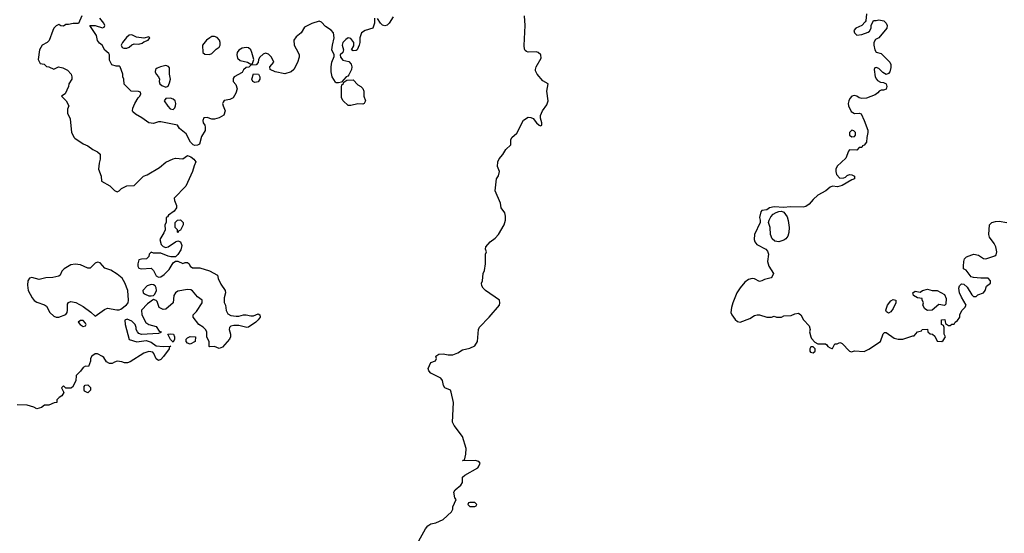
# Model space of a CAD drawing. Header units: inches. Extents: x 2396598 to 2566999, y 262085 to 451979.
# Tile 78 of 256: x 2410769 to 2418862, y 359452 to 363679. Entities that reach past the tile are written whole.
import ezdxf

# ---------------------------------------------------------------- set-up
doc = ezdxf.new("R2010")
doc.units = ezdxf.units.IN
doc.header["$MEASUREMENT"] = 0
doc.layers.add('C4315', color=7, linetype='Continuous')
doc.layers.add('C4316', color=7, linetype='Continuous')

msp = doc.modelspace()

# ---------------------------------------------------------------- linework, layer by layer
at = {"layer": 'C4315', "color": 5, "elevation": 80}
msp.add_lwpolyline([(2414049.2, 359390), (2414105.2, 359490), (2414125.4, 359514.6), (2414148.7, 359530), (2414190, 359538.8), (2414250, 359566), (2414318, 359630), (2414328.7, 359650), (2414328.4, 359671.6), (2414358, 359730), (2414345.2, 359745.2), (2414339, 359790), (2414349.4, 359810.6), (2414395.3, 359850), (2414408.7, 359870), (2414410, 359914), (2414428.4, 359931.6), (2414535.3, 359990), (2414540.3, 360000)], dxfattribs=at)
msp.add_lwpolyline([(2414510, 359706), (2414470, 359706), (2414458, 359702), (2414454, 359690), (2414470, 359674), (2414510, 359674), (2414522, 359678), (2414526, 359690)], close=True, dxfattribs=at)
at = {"layer": 'C4316', "color": 5, "elevation": 80}
for points in [[(2411278.8, 363710), (2411251.6, 363648.4), (2411210, 363648), (2411170, 363638), (2411150, 363638), (2411130, 363626), (2411108.4, 363628.4), (2411090, 363638), (2411070, 363628), (2411050, 363608), (2411041, 363590), (2411012.7, 363507.3), (2410994, 363490), (2410954, 363470), (2410932, 363430), (2410922, 363350), (2410938, 363318), (2410971.6, 363311.6), (2410990, 363294), (2411010, 363292), (2411050, 363272), (2411089.1, 363290.9), (2411123.5, 363283.5), (2411163.5, 363263.5), (2411191.3, 363230), (2411198, 363210), (2411198, 363190), (2411172, 363150), (2411171.1, 363128.9), (2411142, 363070), (2411114, 363050), (2411150.9, 363010.9), (2411172, 362970), (2411163.6, 362943.6), (2411162, 362910), (2411183.6, 362863.6), (2411196, 362750), (2411216, 362710), (2411223.4, 362703.4), (2411290, 362656), (2411330, 362641), (2411370, 362611.3), (2411410, 362592), (2411430, 362572), (2411431, 362530), (2411422, 362498), (2411418, 362450), (2411438, 362390), (2411442, 362350), (2411510.9, 362310.9), (2411550, 362272), (2411570, 362262), (2411586, 362270), (2411606, 362290), (2411648.9, 362311.1), (2411710, 362314), (2411788, 362390), (2411817.5, 362402.5), (2411918.6, 362461.4), (2411970, 362506), (2412030, 362534), (2412050, 362540.7), (2412110, 362534.8), (2412150, 362560.7), (2412176, 362550), (2412201, 362530), (2412216, 362510), (2412202.5, 362477.5), (2412190.7, 362429.3), (2412134, 362310), (2412038.8, 362210), (2412040.5, 362190), (2412057.1, 362150), (2412059.1, 362130), (2412038, 362102), (2411992, 362070), (2411984.7, 362055.3), (2411974, 362050), (2411974, 362010), (2411962, 361990), (2411964.7, 361950), (2411955.3, 361924.7), (2411921, 361870), (2411931.3, 361830), (2411950, 361811.3), (2411970, 361804.7), (2411990, 361811), (2412050, 361851.3), (2412070, 361858), (2412090, 361852), (2412102, 361822), (2412095.2, 361784.8), (2412070, 361748), (2412050, 361728), (2412011.3, 361728.7), (2411990, 361734), (2411930, 361759), (2411870, 361758), (2411850, 361766), (2411834, 361750), (2411832, 361730), (2411812, 361710), (2411770, 361709.2), (2411750, 361702), (2411739.3, 361670), (2411740.5, 361650), (2411750, 361634.8), (2411770, 361628.4), (2411850, 361634), (2411870, 361616), (2411891.8, 361571.8), (2411910, 361560.5), (2411930, 361561.6), (2411958, 361582), (2411997, 361623), (2412030, 361678), (2412050, 361692), (2412070, 361692), (2412110, 361672), (2412130, 361682), (2412150, 361682), (2412162, 361670), (2412171, 361651), (2412190, 361638), (2412250, 361636), (2412330, 361611.3), (2412396, 361576), (2412401, 361550), (2412422, 361502), (2412458, 361450), (2412461, 361430), (2412451, 361390), (2412451.3, 361351.3), (2412462, 361330), (2412465.4, 361285.4), (2412479.6, 361259.6), (2412506, 361246), (2412550, 361238), (2412570, 361238), (2412610, 361251.3), (2412630, 361251.3), (2412670, 361241), (2412690, 361242), (2412730, 361258), (2412742, 361250), (2412744.7, 361230), (2412730, 361208), (2412710.9, 361189.1), (2412650, 361148.7), (2412635.3, 361144.7), (2412570, 361162), (2412530, 361162), (2412503.6, 361156.4), (2412492.7, 361147.3), (2412492, 361130), (2412501, 361090), (2412501, 361070), (2412494.8, 361050), (2412435.9, 360984.1), (2412410, 360974), (2412370, 360988.7), (2412330, 360986), (2412326, 360990), (2412327.3, 361027.3), (2412308.4, 361068.4), (2412308, 361110), (2412298, 361130), (2412278, 361150), (2412242, 361170), (2412195.3, 361230), (2412195.3, 361250), (2412222, 361278), (2412268.7, 361350), (2412268, 361370), (2412230, 361399), (2412190, 361448.7), (2412177.2, 361457.2), (2412150, 361459), (2412070, 361443.7), (2412048.7, 361431.3), (2412036.3, 361410), (2412030, 361348), (2411970, 361298), (2411950, 361294), (2411915.3, 361310), (2411899.3, 361359.3), (2411890, 361368.7), (2411870, 361375.3), (2411818.8, 361341.2), (2411770.8, 361290), (2411773.4, 361250), (2411806.8, 361186.8), (2411830.4, 361170.4), (2411890, 361154), (2411916.9, 361116.9), (2411932, 361110), (2411930, 361106), (2411910, 361098), (2411770, 361088), (2411750, 361098), (2411738, 361110), (2411728, 361130), (2411727.3, 361147.3), (2411718, 361170), (2411690, 361198), (2411653.6, 361213.6), (2411632.7, 361207.3), (2411636, 361170), (2411670, 361046), (2411732.9, 361027.1), (2411810, 361038), (2411850, 361026), (2411890, 360996), (2411950, 360990.8), (2412012, 360992), (2411998, 360982), (2411998, 360970), (2411952.7, 360907.3), (2411930, 360884), (2411910, 360874), (2411890, 360889), (2411872.5, 360932.5), (2411862.7, 360942.7), (2411830, 360947.6), (2411790, 360934.5), (2411676.7, 360863.3), (2411654.6, 360854.6), (2411630, 360854), (2411610, 360864), (2411571.1, 360868.9), (2411550, 360862), (2411530, 360848.7), (2411508.7, 360848.7), (2411483.1, 360863.1), (2411460.4, 360900.4), (2411450, 360908), (2411410, 360928), (2411390, 360928), (2411362, 360910), (2411352, 360890), (2411351.1, 360868.9), (2411334, 360826), (2411310, 360828), (2411290, 360818), (2411270, 360786), (2411234, 360750), (2411231.6, 360708.4), (2411203.6, 360656.4), (2411190, 360648), (2411150, 360646), (2411130, 360666), (2411114, 360650), (2411132, 360610), (2411116.9, 360583.1), (2411094, 360570), (2411074, 360550), (2411074, 360530), (2411052.7, 360527.3), (2411010, 360508), (2410972.7, 360507.3), (2410950, 360488), (2410910, 360478), (2410886, 360490), (2410830, 360506), (2410750, 360509)], [(2413838.8, 363701.2), (2413807.3, 363650), (2413790, 363635.1), (2413770, 363627), (2413752.5, 363632.5), (2413734, 363650), (2413710, 363688)], [(2414540.3, 360000), (2414555.3, 360030), (2414543.1, 360043.1), (2414512.9, 360052.9), (2414408.4, 360048.4), (2414414, 360054), (2414426, 360054), (2414436.6, 360103.4), (2414440.5, 360150), (2414409.6, 360250), (2414340.3, 360340.3), (2414327.5, 360367.5), (2414334.7, 360530), (2414315.2, 360615.2), (2414309.6, 360629.6), (2414263.6, 360650), (2414251.5, 360670), (2414243.7, 360710), (2414230, 360729.2), (2414150, 360769.3), (2414132.7, 360790), (2414127.3, 360810), (2414150, 360858), (2414188.4, 360871.6), (2414195.3, 360890), (2414189, 360910), (2414213.6, 360926.4), (2414250, 360930.4), (2414290, 360921.6), (2414330, 360920.5), (2414370, 360938), (2414410, 360963), (2414470, 360976.3), (2414510, 360996), (2414533.2, 361030), (2414539.6, 361130), (2414549.6, 361150), (2414629.4, 361230), (2414713.2, 361330), (2414717.2, 361350), (2414714, 361370), (2414599.3, 361450), (2414579.3, 361470), (2414569.3, 361490), (2414566, 361510), (2414573.2, 361530), (2414579, 361590), (2414590, 361614), (2414599, 361670), (2414598, 361750), (2414606, 361770), (2414598, 361790), (2414601.2, 361810), (2414636, 361850), (2414677.8, 361882.2), (2414703.6, 361910), (2414751.3, 361990), (2414761.3, 362030), (2414762.4, 362062.4), (2414757, 362090), (2414726, 362130), (2414722, 362170), (2414678.4, 362270), (2414689.2, 362370), (2414704.7, 362395.3), (2414714, 362430), (2414696, 362470), (2414698.4, 362510), (2414710, 362534.8), (2414741.2, 362570), (2414765.2, 362610), (2414805.2, 362650), (2414806, 362690), (2414814, 362710), (2414855.9, 362744.1), (2414910, 362850.8), (2414950, 362877.3), (2414970, 362874.8), (2414990, 362866), (2415016, 362830), (2415038, 362810), (2415050, 362804.9), (2415062, 362810), (2415061.2, 362830), (2415049.1, 362869.1), (2415049.2, 362890), (2415066.6, 362930), (2415102, 362978), (2415112.6, 363010), (2415100.9, 363090), (2415112.7, 363150), (2415070, 363176.2), (2415023, 363230), (2415010, 363258), (2415008.4, 363270), (2415014, 363290), (2415056.6, 363363.4), (2415054, 363390), (2415030, 363409.6), (2415013.5, 363413.5), (2414950, 363410.9), (2414935.8, 363415.8), (2414924.2, 363424.2), (2414917.4, 363437.4), (2414914.6, 363465.4), (2414923.1, 363630), (2414917.8, 363710)], [(2417730, 363726), (2417724.7, 363670), (2417719.8, 363660.2), (2417692, 363630), (2417642, 363610), (2417624.7, 363590), (2417632, 363570), (2417650, 363552), (2417690, 363556), (2417743.1, 363576.9), (2417754.6, 363585.4), (2417768, 363610), (2417768.4, 363631.6), (2417788.4, 363671.6), (2417810, 363671.3), (2417830, 363677.3), (2417870.8, 363670), (2417890.8, 363650), (2417898.8, 363630), (2417898, 363610), (2417832, 363530), (2417802.8, 363517.2), (2417791.3, 363490), (2417791, 363470), (2417798, 363430), (2417810, 363412), (2417850, 363402), (2417922.8, 363330), (2417930.6, 363310), (2417930, 363286), (2417921, 363250), (2417910, 363235.3), (2417890, 363228), (2417863.1, 363243.1), (2417830, 363278), (2417810, 363286), (2417798, 363282), (2417794, 363270), (2417802, 363210), (2417812, 363190), (2417819.6, 363179.6), (2417843.6, 363163.6), (2417870, 363162), (2417890, 363152), (2417896, 363130), (2417890, 363108), (2417870, 363098), (2417850, 363098), (2417834, 363090), (2417823.6, 363076.4), (2417799.8, 363060.2), (2417730, 363032.7), (2417690, 363029.4), (2417670, 363035.1), (2417649.6, 363049.6), (2417630, 363054), (2417610, 363049.6), (2417592.4, 363030), (2417583.7, 363010), (2417579.5, 362990), (2417582, 362970), (2417603.6, 362923.6), (2417630, 362906.8), (2417671, 362911), (2417684.7, 362904.7), (2417711.3, 362850), (2417742, 362770), (2417742, 362750), (2417731.6, 362708.4), (2417731, 362670), (2417710, 362646), (2417698, 362642), (2417690, 362626), (2417670, 362626), (2417650, 362606), (2417590, 362608), (2417582, 362598), (2417559.9, 362540.1), (2417487.8, 362472.2), (2417478.9, 362450), (2417477.4, 362430), (2417484.4, 362404.4), (2417510, 362374), (2417543.7, 362376.3), (2417557.5, 362382.5), (2417570, 362396), (2417590, 362404.7), (2417610, 362402), (2417631.1, 362391.1), (2417631.3, 362370), (2417610, 362362), (2417530, 362314), (2417490, 362304), (2417451.1, 362308.9), (2417430, 362302), (2417396, 362270), (2417330, 362234), (2417290, 362198.4), (2417259.6, 362160.4), (2417230, 362141), (2417210, 362135.6), (2417101.3, 362138.7), (2417050, 362132.3), (2416970, 362138.4), (2416931.3, 362130), (2416910, 362113.2), (2416870, 362108), (2416861, 362099), (2416851, 362050), (2416856, 362030), (2416854.8, 362010), (2416808, 361910), (2416806.7, 361870), (2416812.7, 361850), (2416828, 361828), (2416902, 361790), (2416915.3, 361775.3), (2416922.8, 361750), (2416916, 361690), (2416926, 361650), (2416964.7, 361590), (2416955.3, 361564.7), (2416946, 361554), (2416890, 361541.2), (2416870, 361529.2), (2416850, 361524), (2416810, 361546.6), (2416790, 361549.6), (2416759.3, 361540.7), (2416730, 361518.4), (2416690, 361471.3), (2416663.1, 361430), (2416630, 361348), (2416619.1, 361310), (2416614.8, 361270), (2416622.8, 361250), (2416650, 361210.8), (2416670, 361194.8), (2416690, 361190.8), (2416770, 361218.8), (2416810, 361246), (2416830, 361251), (2416850.9, 361250.9), (2416910, 361232), (2416950, 361232), (2416970, 361238), (2416990, 361231.3), (2417030, 361231.3), (2417050, 361241), (2417110, 361244.7), (2417141.2, 361258.8), (2417170, 361264.7), (2417190.6, 361250.6), (2417211.3, 361210), (2417258.5, 361158.5), (2417266, 361130), (2417261, 361110), (2417271.3, 361070), (2417276.9, 361056.9), (2417304.7, 361024.7), (2417330, 361012), (2417391.6, 361011.6), (2417404.7, 361004.7), (2417412, 360990), (2417430, 360978), (2417446, 360974), (2417450, 360974), (2417468.7, 361011.3), (2417487.3, 361012.7), (2417510, 361022), (2417519.6, 361019.6), (2417530, 361014), (2417590, 360952), (2417606.4, 360946.4), (2417630, 360954), (2417710, 360948.2), (2417750, 360966.8), (2417844, 361030), (2417865.6, 361094.4), (2417876.4, 361103.6), (2417890, 361104.7), (2417958, 361058), (2417990, 361050.8), (2418029.1, 361050.9), (2418110, 361078), (2418122, 361078), (2418148, 361110), (2418182, 361118), (2418186, 361130), (2418230, 361132), (2418234, 361110), (2418252.7, 361092.7), (2418271.6, 361091.6), (2418290, 361074), (2418310, 361034), (2418350, 361032), (2418360.4, 361039.6), (2418378, 361070), (2418368, 361090), (2418367.3, 361147.3), (2418362, 361162), (2418346, 361170), (2418346, 361210), (2418372.7, 361212.7), (2418378, 361178), (2418403.6, 361163.6), (2418416.4, 361163.6), (2418430, 361174), (2418450, 361174), (2418458, 361190), (2418476.5, 361203.5), (2418498, 361230), (2418498, 361250), (2418514.6, 361285.4), (2418538, 361310), (2418548.7, 361330), (2418510, 361395.3), (2418495.1, 361430), (2418487.3, 361470), (2418494, 361490), (2418510, 361506), (2418530, 361502.8), (2418557.5, 361477.5), (2418595.3, 361415.3), (2418610, 361402), (2418630, 361402), (2418646, 361414), (2418690, 361430.7), (2418704.5, 361450), (2418715.1, 361484.9), (2418748.7, 361510), (2418749.2, 361530), (2418730, 361552.3), (2418670, 361552), (2418610, 361557.2), (2418590, 361564), (2418550, 361618), (2418528, 361630), (2418526, 361650), (2418528.7, 361690), (2418535.3, 361710), (2418552.9, 361727.1), (2418594.8, 361745.2), (2418611.9, 361748.1), (2418650, 361742), (2418690, 361714.9), (2418710, 361710.5), (2418784.1, 361735.9), (2418794.7, 361745.3), (2418800.5, 361770), (2418792.8, 361810), (2418778.6, 361838.6), (2418742, 361890), (2418735.1, 361910), (2418740.9, 361990), (2418761.2, 362010), (2418790, 362018.7), (2418820.5, 362020.5), (2418882, 362010)], [(2413686, 363690), (2413686, 363650), (2413671, 363610), (2413610, 363589), (2413578, 363570), (2413564.7, 363530), (2413566, 363490), (2413561, 363470), (2413542, 363430), (2413535.3, 363424.7), (2413510, 363422), (2413498, 363430), (2413516.5, 363463.5), (2413517.2, 363490), (2413490, 363525.2), (2413470, 363529.3), (2413450, 363517.2), (2413424.9, 363490), (2413420.5, 363470), (2413431.3, 363430), (2413424.7, 363410), (2413404.7, 363390), (2413406, 363370), (2413426.7, 363346.7), (2413475.8, 363335.8), (2413493, 363313), (2413498.8, 363290), (2413496, 363270), (2413476, 363224), (2413466, 363214), (2413454, 363210), (2413414, 363166), (2413390, 363158), (2413370, 363158), (2413364, 363164), (2413337.2, 363210), (2413329.4, 363250.6), (2413329.4, 363290.6), (2413336, 363330), (2413354.6, 363374.6), (2413355.3, 363390), (2413336, 363430), (2413339.3, 363470), (2413355.1, 363530), (2413349.2, 363570), (2413330, 363593.2), (2413282.7, 363622.7), (2413250, 363658), (2413230, 363668), (2413170, 363648.7), (2413110, 363618), (2413082, 363570), (2413041, 363539), (2413022, 363510), (2413026, 363470), (2413058.8, 363410), (2413066.8, 363390), (2413067.3, 363370), (2413053.2, 363326.8), (2413022, 363270), (2413002, 363250), (2412950, 363233.2), (2412870, 363249.2), (2412829.1, 363269.1), (2412826, 363290), (2412858, 363330), (2412838, 363370), (2412815.6, 363395.6), (2412790, 363402.9), (2412770, 363394), (2412743.8, 363370), (2412733, 363350), (2412730, 363326), (2412712.7, 363307.3), (2412670, 363306), (2412651.6, 363288.4), (2412630, 363286), (2412610, 363266), (2412596.9, 363243.1), (2412531.6, 363208.4), (2412525.4, 363194.6), (2412524.7, 363170), (2412546, 363146), (2412558, 363110), (2412546.4, 363073.6), (2412523.6, 363036.4), (2412496.9, 363023.1), (2412450, 363012.7), (2412441.1, 362998.9), (2412437.3, 362990), (2412440.7, 362970), (2412458.8, 362930), (2412447.7, 362892.3), (2412410, 362872.3), (2412370, 362860.9), (2412350, 362859.5), (2412310, 362874.5), (2412284, 362870), (2412274, 362850), (2412277.3, 362830), (2412290.4, 362810.4), (2412294.2, 362794.2), (2412293, 362767), (2412263.5, 362716.5), (2412246.4, 362653.6), (2412230, 362645.2), (2412210, 362644.5), (2412195.3, 362650), (2412174, 362670), (2412138.6, 362738.6), (2412083.1, 362783.1), (2412066, 362810), (2411930, 362838), (2411910, 362838), (2411870, 362824), (2411830, 362829), (2411772.1, 362872.1), (2411720.2, 362900.2), (2411700.2, 362920.2), (2411695.3, 362930), (2411698, 362950), (2411715.3, 362990), (2411744, 363036), (2411758, 363050), (2411766, 363070), (2411762, 363082), (2411747.3, 363087.3), (2411686, 363090), (2411627.3, 363147.3), (2411626, 363190), (2411618, 363210), (2411618, 363230), (2411595.3, 363290), (2411590, 363295.3), (2411563.6, 363296.4), (2411526.6, 363306.6), (2411506.8, 363346.8), (2411508.9, 363388.9), (2411502, 363402), (2411469.3, 363429.3), (2411448, 363470), (2411426, 363486), (2411410, 363508), (2411402, 363550), (2411346, 363630), (2411390, 363630.7), (2411450, 363611), (2411463.1, 363616.9), (2411469, 363630), (2411460.9, 363650), (2411429.4, 363690)]]:
    msp.add_lwpolyline(points, dxfattribs=at)
for points in [[(2411690, 363553), (2411669, 363551), (2411646.4, 363533.6), (2411613.4, 363490), (2411604.7, 363470), (2411612, 363450), (2411624.5, 363444.5), (2411650, 363444.9), (2411670, 363453.4), (2411690, 363472.7), (2411710, 363480.4), (2411750, 363478), (2411775.6, 363484.4), (2411790, 363498), (2411826, 363510), (2411838, 363530), (2411830, 363538), (2411790, 363528), (2411730, 363536.3)], [(2412370, 363541.2), (2412350, 363541.2), (2412331.3, 363530), (2412306, 363510), (2412272, 363470), (2412274, 363410), (2412290, 363394), (2412330, 363392), (2412350, 363402), (2412383.1, 363436.9), (2412410, 363452), (2412417.2, 363470), (2412418, 363490), (2412411.6, 363511.6), (2412392, 363532)], [(2412630, 363449.7), (2412596.7, 363443.3), (2412571.4, 363428.6), (2412557.6, 363410), (2412554, 363390), (2412560.9, 363360.9), (2412582, 363342), (2412642, 363330), (2412670, 363314), (2412682, 363318), (2412694, 363350), (2412678.5, 363410), (2412668, 363430), (2412650, 363446.6)], [(2411970, 363301.2), (2411927.9, 363292.1), (2411899.8, 363280.2), (2411886, 363270), (2411882.8, 363250), (2411891, 363230), (2411911.3, 363210), (2411918, 363190), (2411916, 363170), (2411922, 363150), (2411936.9, 363136.9), (2411970, 363124.7), (2411990, 363132), (2412002, 363158), (2412009.2, 363190), (2412001.2, 363230), (2412002, 363282), (2411993.6, 363293.6)], [(2412702, 363162), (2412686, 363170), (2412678, 363190), (2412690, 363234), (2412732, 363230), (2412742, 363210), (2412742, 363190), (2412730, 363168.7)], [(2413590, 362984), (2413550, 362986.6), (2413490, 362973.2), (2413470, 362974), (2413428, 363010), (2413414.6, 363034.6), (2413413.2, 363126.8), (2413416.4, 363143.6), (2413430, 363154), (2413434.6, 363165.4), (2413458, 363182), (2413510, 363184.7), (2413550, 363142), (2413574, 363130), (2413590, 363114), (2413598, 363090), (2413598, 363050), (2413611.3, 363010), (2413602, 362990)], [(2412010, 363032.3), (2411970.9, 363029.1), (2411958, 363010), (2411986, 362966), (2412006, 362946), (2412030, 362940.7), (2412045.4, 362954.6), (2412051.3, 362968.7), (2412053, 362990), (2412046.6, 363010), (2412030, 363024.5)], [(2417610, 362769.2), (2417590.8, 362750), (2417590.8, 362730), (2417610, 362714), (2417630, 362718), (2417639, 362730), (2417639, 362750), (2417625.2, 362765.2)], [(2417010, 361851.1), (2416975.6, 361855.6), (2416954.8, 361874.7), (2416940.7, 361910), (2416936.9, 361970), (2416924.5, 362010), (2416929.2, 362030), (2416943.5, 362056.5), (2416962.6, 362077.4), (2416987.2, 362092.8), (2417010, 362100.5), (2417030, 362102), (2417050, 362096), (2417076.9, 362056.9), (2417086.1, 362026.1), (2417094.3, 361970), (2417092.2, 361927.8), (2417082.6, 361897.4), (2417065.5, 361874.5), (2417050, 361863.7)], [(2412070, 361926), (2412066, 361930), (2412066, 361950), (2412048.4, 361968.4), (2412048, 362010), (2412066, 362030), (2412090, 362032), (2412114, 362010), (2412114, 361990), (2412090, 361946), (2412078, 361942)], [(2411410, 361684.5), (2411390, 361674.5), (2411350, 361634.5), (2411330, 361635.6), (2411270, 361661.7), (2411226.5, 361666.5), (2411190, 361662.4), (2411134, 361630), (2411117, 361610), (2411102.8, 361577.2), (2411092.4, 361567.6), (2411042.6, 361557.4), (2410984.8, 361555.2), (2410930, 361542), (2410870, 361558.7), (2410849.3, 361550.7), (2410836.5, 361530), (2410834, 361494), (2410839.1, 361450), (2410871.8, 361390), (2410889.3, 361369.3), (2410910, 361354.3), (2410973, 361333), (2410990, 361322), (2411017.4, 361270), (2411050, 361238.7), (2411070, 361231.8), (2411090, 361231.8), (2411150, 361254), (2411159.6, 361270), (2411163.6, 361290), (2411162, 361338), (2411170, 361351), (2411190, 361360.7), (2411230.4, 361350.4), (2411290, 361319.3), (2411352.8, 361272.8), (2411390, 361238.8), (2411465.3, 361294.7), (2411490, 361304.9), (2411567.7, 361292.3), (2411587.5, 361292.5), (2411602, 361298), (2411648, 361332), (2411660.9, 361350), (2411665.1, 361370), (2411658, 361450), (2411632.5, 361512.5), (2411611, 361551), (2411570, 361585.1), (2411517.7, 361617.7), (2411470, 361634.7), (2411430, 361678)], [(2411850, 361500.7), (2411817.3, 361490), (2411781, 361450), (2411784.7, 361430), (2411799.9, 361419.9), (2411830, 361406.8), (2411850, 361406), (2411869.3, 361410.7), (2411880.2, 361419.8), (2411892.7, 361450), (2411891.9, 361471.9), (2411884, 361490), (2411870, 361498)], [(2418270, 361451.3), (2418310, 361451.3), (2418370, 361418), (2418385.4, 361385.4), (2418382, 361338), (2418370, 361326), (2418323.6, 361336.4), (2418270, 361288.7), (2418230, 361285.2), (2418210, 361299), (2418194, 361330), (2418198, 361350), (2418186, 361374), (2418186, 361386), (2418150, 361389.3), (2418115.3, 361410), (2418110, 361432), (2418130, 361444.7), (2418170, 361438), (2418190, 361451.3), (2418230, 361462)], [(2417910, 361264), (2417894, 361274), (2417889.3, 361289.3), (2417902.7, 361330), (2417930, 361366), (2417950, 361376), (2417970, 361372), (2417971, 361350), (2417950, 361302), (2417930, 361274)], [(2411270, 361204), (2411251.3, 361190), (2411266.8, 361170), (2411290, 361154), (2411310, 361161), (2411315.1, 361170), (2411310, 361182), (2411290, 361202.7)], [(2412030, 361026), (2412010, 361048), (2411986, 361090), (2412010, 361094), (2412034, 361090), (2412042, 361070), (2412042, 361050)], [(2412170, 361008), (2412150, 361018), (2412138, 361030), (2412138, 361050), (2412150, 361062), (2412170, 361071.3), (2412214, 361070), (2412212, 361030)], [(2417290, 360988), (2417272.7, 360987.3), (2417264.7, 360970), (2417264.7, 360950), (2417270, 360942), (2417290, 360938), (2417308, 360950), (2417308, 360970)], [(2411330, 360608.7), (2411302, 360622), (2411298, 360630), (2411300.4, 360659.6), (2411308.4, 360671.6), (2411330, 360674), (2411351.6, 360651.6), (2411351.3, 360630)]]:
    msp.add_lwpolyline(points, close=True, dxfattribs=at)

doc.saveas('drawing.dxf')
